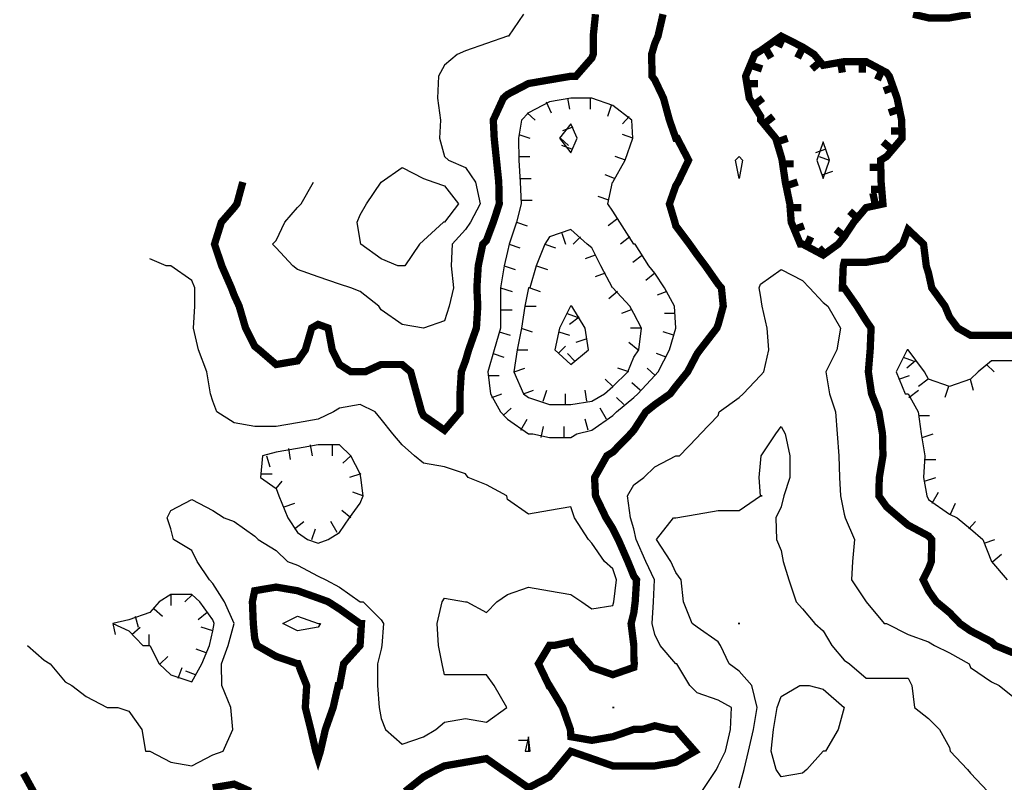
# Model space of a CAD drawing. Extents: x 628896 to 629898, y 4519176 to 4520140.
# Tile 5 of 24: x 628966 to 629100, y 4519552 to 4519656. Entities that reach past the tile are written whole.
import ezdxf

# ---------------------------------------------------------------- set-up
doc = ezdxf.new("R2010")
doc.units = 0

msp = doc.modelspace()

# ---------------------------------------------------------------- linework, layer by layer
at = {"layer": 'GSLAYER', "linetype": 'CONTINUOUS', "const_width": 1, "flags": 128}
for points in [[(629044.5, 4519657), (629044.1875, 4519654), (629044.1875, 4519651.5), (629044, 4519651), (629041.8125, 4519648.5), (629041.125, 4519648.5), (629038.1875, 4519648), (629035.3125, 4519647.5), (629032.4375, 4519646), (629031.875, 4519645.5), (629030.5, 4519642.5), (629030.625, 4519640), (629030.9375, 4519637), (629031.25, 4519634), (629031.3125, 4519631), (629030.5, 4519628.5), (629029.5625, 4519626), (629029.0625, 4519625.5), (629028.4375, 4519622.5), (629028.25, 4519619.5), (629028.375, 4519617), (629028.1875, 4519614), (629027.125, 4519611), (629026.6875, 4519609.5), (629026.125, 4519608), (629025.9375, 4519605), (629025.9375, 4519602.5), (629023.8125, 4519600), (629020.9375, 4519602), (629020.6875, 4519602.5), (629020, 4519605), (629019.1875, 4519608), (629018, 4519609), (629015.125, 4519609), (629012.9375, 4519608), (629012.25, 4519608), (629011, 4519608), (629009.4375, 4519609), (629008.4375, 4519611), (629007.875, 4519614), (629006.5, 4519614.5), (629005.625, 4519614), (629004.75, 4519611), (629003.6875, 4519609.5), (629000.75, 4519609), (628998.4375, 4519611), (628997.8125, 4519611.5), (628996.5625, 4519614), (628995.6875, 4519617), (628995, 4519618.5), (628994.625, 4519619.5), (628993.3125, 4519622.5), (628992.3125, 4519625.5), (628993.25, 4519628.5), (628995, 4519630.5), (628995.375, 4519631), (628996.1875, 4519634)], [(629018.4375, 4519550.5), (629020.9375, 4519552.5), (629022.8125, 4519553.5), (629023.8125, 4519554), (629026.6875, 4519554.5), (629029.5625, 4519555), (629031.6875, 4519553.5), (629032.4375, 4519553), (629035.3125, 4519551), (629038.1875, 4519552.5), (629039.0625, 4519553.5), (629041.125, 4519556), (629044, 4519555), (629046.875, 4519554), (629049.75, 4519554), (629052.625, 4519554), (629055.5, 4519554.5), (629058.125, 4519556), (629055.5, 4519559), (629054.75, 4519559), (629052.625, 4519559.5), (629050.9375, 4519559), (629049.75, 4519559), (629046.875, 4519558), (629044, 4519557.5), (629041.125, 4519558), (629041.0625, 4519559), (629040, 4519562), (629038.1875, 4519565), (629038.125, 4519565), (629036.6875, 4519568), (629038.1875, 4519570.5), (629038.8125, 4519570.5), (629041.125, 4519571), (629041.3125, 4519570.5), (629043.625, 4519568), (629044, 4519567.5), (629046.875, 4519566.5), (629049.75, 4519567.5), (629049.8125, 4519568), (629049.75, 4519569), (629049.75, 4519570.5), (629049.375, 4519573.5), (629049.75, 4519575), (629049.9375, 4519576.5), (629050.125, 4519579.5), (629049.75, 4519580), (629048.9375, 4519582), (629047.625, 4519585), (629046.875, 4519586.5), (629045.9375, 4519588), (629044.5, 4519591), (629044.375, 4519593.5), (629046.0625, 4519596.5), (629046.875, 4519597), (629049.3125, 4519599.5), (629049.75, 4519600), (629051.375, 4519602.5), (629052.625, 4519603.5), (629054.75, 4519605), (629055.5, 4519606), (629057.125, 4519608), (629058.4375, 4519610.5), (629058.8125, 4519611), (629061.125, 4519614), (629061.3125, 4519614.5), (629062, 4519617), (629061.75, 4519619.5), (629061.3125, 4519620), (629059.5625, 4519622.5), (629058.4375, 4519624), (629057.375, 4519625.5), (629055.5, 4519628), (629055.375, 4519628.5), (629054.625, 4519631), (629055.5, 4519633.5), (629055.8125, 4519634), (629057.25, 4519637), (629055.6875, 4519640), (629055.5, 4519640), (629054.625, 4519642.5), (629053.8125, 4519645.5), (629052.625, 4519648), (629052.25, 4519648.5), (629052.1875, 4519651.5), (629052.625, 4519653), (629053.0625, 4519654), (629053.75, 4519657)], [(629088, 4519657), (629090.125, 4519656.5), (629093, 4519656.5), (629095.875, 4519657)], [(629077.75, 4519625.5), (629078.5625, 4519626.5), (629079.875, 4519628.5), (629081.5625, 4519630.5), (629083.875, 4519631), (629083.625, 4519634), (629083.5625, 4519637), (629084.375, 4519637.5), (629086.5, 4519640), (629086.4375, 4519642.5), (629085.8125, 4519645.5), (629084.75, 4519648.5), (629084.375, 4519649), (629081.5625, 4519650.5), (629078.5625, 4519650.5), (629075.6875, 4519650), (629074.4375, 4519651.5), (629072.875, 4519652.5), (629069.9375, 4519654), (629067.125, 4519652), (629066.3125, 4519651.5), (629065.0625, 4519648.5), (629065.5625, 4519645.5), (629067.125, 4519643), (629067.125, 4519642.5), (629069.1875, 4519640), (629069.9375, 4519637.5), (629070.0625, 4519637), (629070.5, 4519634), (629071.125, 4519631), (629071.3125, 4519628.5), (629072.5625, 4519625.5), (629072.875, 4519625.5), (629075.6875, 4519624), (629077.75, 4519625.5)], [(629070.25, 4519654), (629069.5625, 4519652.5)], [(629067.6875, 4519652.5), (629068.5625, 4519651)], [(629072.9375, 4519652.5), (629072.1875, 4519651)], [(629065.8125, 4519650), (629067.3125, 4519649.5)], [(629075.3125, 4519650.5), (629074.125, 4519649.5)], [(629078.0625, 4519650.5), (629078.3125, 4519649)], [(629081.0625, 4519650.5), (629081.0625, 4519649)], [(629083.8125, 4519649.5), (629083.125, 4519648)], [(629065.25, 4519647.5), (629066.75, 4519647.5)], [(629085.375, 4519647), (629084, 4519646.5)], [(629066.125, 4519644.5), (629067.4375, 4519645.5)], [(629086.125, 4519644), (629084.6875, 4519643.5)], [(629067.625, 4519642), (629068.875, 4519643)], [(629086.5, 4519641), (629085, 4519641)], [(629069.375, 4519639.5), (629070.8125, 4519640)], [(629085.0625, 4519638.5), (629083.875, 4519639.5)], [(629070.125, 4519636.5), (629071.625, 4519636.5)], [(629083.5625, 4519636), (629082.0625, 4519636)], [(629070.625, 4519633.5), (629072.1875, 4519634)], [(629083.6875, 4519633), (629082.25, 4519633)], [(629082.8125, 4519631), (629082.5, 4519632.5)], [(629071.125, 4519630.5), (629072.6875, 4519630.5)], [(629080.4375, 4519629), (629079.3125, 4519630)], [(629071.6875, 4519627.5), (629073.0625, 4519628)], [(629078.6875, 4519626.5), (629077.4375, 4519627.5)], [(629101.6875, 4519613), (629098.75, 4519613), (629095.875, 4519613), (629094.125, 4519614), (629093, 4519615.5), (629092.375, 4519617), (629090.5625, 4519619.5), (629090.125, 4519621.5), (629089.8125, 4519622.5), (629089.4375, 4519625.5), (629087.3125, 4519627.5), (629086.5625, 4519625.5), (629084.375, 4519623.5), (629081.5625, 4519623), (629078.5625, 4519623), (629078.4375, 4519622.5), (629078.3125, 4519619.5), (629078.5625, 4519619.5), (629080.3125, 4519617), (629081.5625, 4519615), (629082.25, 4519614), (629082.125, 4519611), (629081.875, 4519608), (629082.3125, 4519605), (629083.3125, 4519602.5), (629083.8125, 4519599.5), (629083.875, 4519596.5), (629083.375, 4519593.5), (629083.3125, 4519591), (629084.375, 4519589.5), (629086.125, 4519588), (629087.3125, 4519587), (629090.125, 4519585.5), (629090.5625, 4519585), (629090.5, 4519582), (629090.125, 4519581), (629089.375, 4519579.5), (629090.125, 4519578), (629091.1875, 4519576.5), (629093, 4519575), (629094.4375, 4519573.5), (629095.875, 4519572.5), (629098.75, 4519571), (629099.25, 4519570.5), (629101.6875, 4519569.5)], [(629073.3125, 4519625), (629074, 4519626.5)], [(629076, 4519624), (629075.125, 4519625)], [(629006.1875, 4519556), (629005.5, 4519559), (629004.75, 4519562), (629004.9375, 4519565), (629003.75, 4519568), (629003.6875, 4519568), (629000.75, 4519569), (628998.125, 4519570.5), (628997.8125, 4519571.5), (628997.625, 4519573.5), (628997.5, 4519576.5), (628997.8125, 4519578), (629000.75, 4519578.5), (629003.6875, 4519578), (629006.5, 4519577), (629007.875, 4519576.5), (629009.4375, 4519575.5), (629012.25, 4519573.5), (629012.4375, 4519573.5), (629012.25, 4519570.5), (629010, 4519568), (629009.4375, 4519565), (629009.25, 4519565), (629008.5625, 4519562), (629007.5, 4519559), (629006.8125, 4519556), (629006.5, 4519555), (629006.1875, 4519556)], [(628966.125, 4519553), (628967.5, 4519550.5), (628967.9375, 4519547.5), (628966.125, 4519545)], [(628992.0625, 4519551), (628995, 4519551.5), (628997.25, 4519550.5)]]:
    msp.add_lwpolyline(points, dxfattribs=at)
at = {"layer": 'GSLAYER', "linetype": 'CONTINUOUS', "flags": 128}
for points in [[(629034.625, 4519657), (629032.5625, 4519654), (629032.4375, 4519654), (629029.5625, 4519653), (629026.6875, 4519652), (629025.5625, 4519651.5), (629023.8125, 4519650), (629023, 4519648.5), (629022.875, 4519645.5), (629023.25, 4519642.5), (629023.125, 4519640), (629023.8125, 4519637.5), (629024.375, 4519637), (629026.6875, 4519636), (629028.0625, 4519634), (629028.6875, 4519631), (629027.375, 4519628.5), (629026.6875, 4519627.5), (629024.875, 4519625.5), (629024.75, 4519622.5), (629025.0625, 4519619.5), (629024.4375, 4519617), (629023.8125, 4519615), (629020.9375, 4519614), (629018, 4519614.5), (629015.125, 4519616.5), (629014.8125, 4519617), (629012.25, 4519619), (629011, 4519619.5), (629009.4375, 4519620), (629006.5, 4519621), (629003.6875, 4519622), (629003.0625, 4519622.5), (629000.75, 4519625), (629000.25, 4519625.5), (629000.75, 4519626), (629001.9375, 4519628.5), (629003.6875, 4519630.5), (629004.1875, 4519631), (629005.875, 4519634)], [(629041.9375, 4519599.5), (629044, 4519600), (629046.875, 4519602), (629047.375, 4519602.5), (629049.75, 4519604.5), (629050.3125, 4519605), (629052.625, 4519607.5), (629053.0625, 4519608), (629054.625, 4519611), (629055.5, 4519614), (629055.3125, 4519617), (629053.9375, 4519619.5), (629052.625, 4519621.5), (629051.8125, 4519622.5), (629049.9375, 4519625.5), (629049.75, 4519625.5), (629047.8125, 4519628.5), (629046.875, 4519630), (629046.1875, 4519631), (629046.8125, 4519634), (629046.875, 4519634), (629048.5625, 4519637), (629049.625, 4519640), (629049.5, 4519642.5), (629046.875, 4519644.5), (629044, 4519645.5), (629041.125, 4519645.5), (629038.1875, 4519645), (629035.3125, 4519643.5), (629034.375, 4519642.5), (629033.9375, 4519640), (629034, 4519637), (629034.1875, 4519634), (629034.3125, 4519631), (629033.6875, 4519628.5), (629032.6875, 4519625.5), (629032.4375, 4519624.5), (629032, 4519622.5), (629031.5, 4519619.5), (629031.5, 4519617), (629031.5, 4519614), (629030.625, 4519611), (629029.75, 4519608), (629030.125, 4519605), (629031.5, 4519602.5), (629032.4375, 4519601.5), (629035.3125, 4519599.5), (629035.9375, 4519599.5), (629038.1875, 4519599), (629041.125, 4519599), (629041.9375, 4519599.5)], [(629040.6875, 4519645.5), (629040.9375, 4519644)], [(629043.75, 4519645.5), (629043.75, 4519644)], [(629037.75, 4519645), (629038.4375, 4519643.5)], [(629046.625, 4519644.5), (629046.125, 4519643)], [(629035.125, 4519643.5), (629036.25, 4519642.5)], [(629049.125, 4519643), (629048.1875, 4519642)], [(629042, 4519640), (629041.125, 4519642), (629039.5625, 4519640), (629041.125, 4519638), (629042, 4519640)], [(629041.375, 4519641.5), (629040, 4519641)], [(629034, 4519640.5), (629035.5, 4519640)], [(629039.6875, 4519640), (629040.8125, 4519639)], [(629049.625, 4519640), (629048.1875, 4519640.5)], [(629041.25, 4519638.5), (629039.875, 4519639)], [(629076.0625, 4519638.5), (629074.625, 4519638)], [(629076.5625, 4519637), (629075.6875, 4519639.5), (629074.8125, 4519637), (629075.6875, 4519634.5), (629076.5625, 4519637)], [(629034, 4519637.5), (629035.5, 4519637.5)], [(629048.625, 4519637), (629047.1875, 4519637.5)], [(629063.6875, 4519637), (629064.1875, 4519637.5), (629064.625, 4519637), (629064.1875, 4519634.5), (629063.6875, 4519637)], [(629075.125, 4519637.5), (629076.5, 4519637)], [(629017.4375, 4519622.5), (629015.125, 4519623.5), (629012.375, 4519625.5), (629012.25, 4519626), (629011.875, 4519628.5), (629012.25, 4519629.5), (629013.125, 4519631), (629015.125, 4519634), (629018, 4519636), (629020.9375, 4519634.5), (629022.375, 4519634), (629023.8125, 4519633.5), (629025.75, 4519631), (629023.8125, 4519628.5), (629023.6875, 4519628.5), (629020.9375, 4519626), (629020.375, 4519625.5), (629018.375, 4519622.5), (629018, 4519622.5), (629017.4375, 4519622.5)], [(629034.1875, 4519634.5), (629035.6875, 4519634.5)], [(629047.125, 4519634.5), (629045.8125, 4519635)], [(629075.5625, 4519635), (629077, 4519635.5)], [(629046.3125, 4519631.5), (629044.875, 4519632)], [(629034.3125, 4519631.5), (629035.8125, 4519631.5)], [(629047.5625, 4519629), (629046.25, 4519628)], [(629033.6875, 4519628.5), (629035.125, 4519628)], [(629045.75, 4519605), (629046.875, 4519606), (629048.9375, 4519608), (629049.75, 4519610), (629050.4375, 4519611), (629050.8125, 4519614), (629049.75, 4519616), (629049.1875, 4519617), (629046.875, 4519619.5), (629046.8125, 4519619.5), (629045.25, 4519622.5), (629044, 4519625), (629043.375, 4519625.5), (629041.125, 4519627.5), (629038.1875, 4519626.5), (629037.5625, 4519625.5), (629036.375, 4519622.5), (629035.5, 4519619.5), (629035.3125, 4519619.5), (629034.8125, 4519617), (629034.375, 4519614), (629033.75, 4519611), (629033.3125, 4519608), (629034.625, 4519605), (629035.3125, 4519604.5), (629038.1875, 4519603.5), (629041.125, 4519603.5), (629044, 4519604), (629045.75, 4519605)], [(629039.875, 4519627), (629040.375, 4519625.5)], [(629042.4375, 4519626.5), (629041.4375, 4519625.5)], [(629049.1875, 4519626.5), (629047.9375, 4519625.5)], [(629032.6875, 4519625.5), (629034.125, 4519625)], [(629037.5625, 4519625.5), (629039, 4519625)], [(628993.5, 4519556), (628994.8125, 4519559), (628994.5625, 4519562), (628993.3125, 4519565), (628993.25, 4519568), (628994.1875, 4519570.5), (628995, 4519573.5), (628993.6875, 4519576.5), (628992.0625, 4519579), (628991.625, 4519579.5), (628989.9375, 4519582), (628989.1875, 4519583.5), (628986.6875, 4519585), (628986.3125, 4519586.5), (628985.8125, 4519588), (628986.3125, 4519589), (628989.1875, 4519590.5), (628992.0625, 4519589), (628993.625, 4519588), (628995, 4519587.5), (628997.8125, 4519585.5), (628998.3125, 4519585), (629000.75, 4519583.5), (629002.3125, 4519582), (629003.6875, 4519581.5), (629006.5, 4519580), (629007.5625, 4519579.5), (629009.4375, 4519578.5), (629012.25, 4519576.5), (629012.6875, 4519576.5), (629015.125, 4519574), (629015.4375, 4519573.5), (629015.25, 4519570.5), (629015.125, 4519570), (629014.625, 4519568), (629014.625, 4519565), (629014.875, 4519562), (629015.125, 4519560.5), (629015.75, 4519559), (629018, 4519557), (629020.9375, 4519558), (629022.625, 4519559), (629023.8125, 4519560), (629026.6875, 4519560.5), (629029.5625, 4519560), (629032.375, 4519562), (629030.625, 4519565), (629029.5625, 4519566.5), (629026.6875, 4519566.5), (629023.8125, 4519566.5), (629023.5, 4519568), (629023, 4519570.5), (629022.8125, 4519573.5), (629023.5, 4519576.5), (629023.8125, 4519577), (629026.6875, 4519576.5), (629026.875, 4519576.5), (629029.5625, 4519575), (629031, 4519576.5), (629032.4375, 4519577.5), (629035.3125, 4519578.5), (629038.1875, 4519578), (629041.125, 4519577.5), (629042.625, 4519576.5), (629044, 4519575.5), (629046.875, 4519576), (629047, 4519576.5), (629047.375, 4519579.5), (629046.875, 4519581), (629045.75, 4519582), (629044, 4519584.5), (629043.5625, 4519585), (629041.625, 4519588), (629041.125, 4519589.5), (629038.1875, 4519589), (629035.3125, 4519588.5), (629032.4375, 4519590.5), (629032.375, 4519591), (629029.5625, 4519592.5), (629027.0625, 4519593.5), (629026.6875, 4519594), (629023.8125, 4519595), (629020.9375, 4519595.5), (629019.6875, 4519596.5), (629018, 4519598), (629016.75, 4519599.5), (629015.125, 4519601.5), (629014.3125, 4519602.5), (629012.25, 4519603.5), (629009.4375, 4519603), (629008.625, 4519602.5), (629006.5, 4519601.5), (629003.6875, 4519601), (629000.75, 4519600.5), (628997.8125, 4519600.5), (628995, 4519601), (628992.625, 4519602.5), (628992.0625, 4519604), (628991.75, 4519605), (628991.25, 4519608), (628990.125, 4519611), (628989.4375, 4519614), (628989.625, 4519617), (628989.625, 4519619.5), (628989.1875, 4519620.5), (628986.3125, 4519622.5), (628985.6875, 4519622.5), (628983.4375, 4519623.5)], [(629044.4375, 4519624), (629043.0625, 4519623.5)], [(629050.9375, 4519624), (629049.625, 4519623)], [(629032, 4519622.5), (629033.5, 4519622)], [(629036.4375, 4519622.5), (629037.9375, 4519622)], [(629045.8125, 4519621.5), (629044.4375, 4519621)], [(629059.0625, 4519550.5), (629061.0625, 4519553.5), (629061.3125, 4519554), (629062.3125, 4519556), (629063, 4519559), (629063.125, 4519562), (629061.3125, 4519563), (629058.4375, 4519564), (629057.4375, 4519565), (629055.625, 4519568), (629055.5, 4519568), (629053.375, 4519570.5), (629052.625, 4519572), (629052.25, 4519573.5), (629052.4375, 4519576.5), (629052.5625, 4519579.5), (629051.375, 4519582), (629050.0625, 4519585), (629049.75, 4519586.5), (629049.3125, 4519588), (629048.875, 4519591), (629049.75, 4519592.5), (629051.125, 4519593.5), (629052.625, 4519595), (629055.5, 4519596.5), (629056, 4519596.5), (629058.4375, 4519599), (629058.875, 4519599.5), (629061.3125, 4519602), (629061.4375, 4519602.5), (629064.1875, 4519604.5), (629064.75, 4519605), (629067.125, 4519607.5), (629067.5625, 4519608), (629068.25, 4519611), (629068, 4519614), (629067.3125, 4519617), (629067.125, 4519618.5), (629066.9375, 4519619.5), (629067.125, 4519620), (629069.9375, 4519622), (629072.875, 4519620.5), (629073.8125, 4519619.5), (629075.6875, 4519617.5), (629076.3125, 4519617), (629078.0625, 4519614), (629077.5625, 4519611), (629076.0625, 4519608), (629076.5625, 4519605), (629077.375, 4519602.5), (629077.625, 4519599.5), (629077.8125, 4519596.5), (629077.9375, 4519593.5), (629078.0625, 4519591), (629078.5625, 4519588.5), (629078.6875, 4519588), (629080, 4519585), (629079.6875, 4519582), (629079.5625, 4519579.5), (629081.5625, 4519576.5), (629084.0625, 4519573.5), (629084.375, 4519573.5), (629087.3125, 4519572), (629090.125, 4519571), (629090.9375, 4519570.5), (629093, 4519569.5), (629095.6875, 4519568), (629095.875, 4519567.5), (629098.75, 4519565.5), (629099.8125, 4519565), (629101.6875, 4519563.5)], [(629052.625, 4519621.5), (629051.375, 4519620.5)], [(629031.5, 4519619.5), (629033.0625, 4519619)], [(629035.5, 4519619.5), (629036.9375, 4519619)], [(629047.5, 4519619), (629046.3125, 4519618)], [(629054.25, 4519619), (629052.9375, 4519618.5)], [(629034.8125, 4519617), (629036.375, 4519617)], [(629043.5625, 4519611), (629043.0625, 4519614), (629041.25, 4519617), (629041.125, 4519617), (629041.0625, 4519617), (629039.5625, 4519614), (629038.9375, 4519611), (629041.125, 4519609), (629043.5625, 4519611)], [(629031.5, 4519616.5), (629033.0625, 4519616.5)], [(629040.625, 4519616), (629042, 4519615.5)], [(629042.25, 4519615.5), (629040.9375, 4519614.5)], [(629049.375, 4519616.5), (629048.0625, 4519616)], [(629055.375, 4519616), (629053.9375, 4519616)], [(629031.3125, 4519613.5), (629032.8125, 4519613)], [(629034.3125, 4519614), (629035.8125, 4519613.5)], [(629039.5, 4519613.5), (629040.9375, 4519613)], [(629050.8125, 4519614), (629049.3125, 4519614)], [(629055.1875, 4519613), (629053.75, 4519613.5)], [(629039.375, 4519610.5), (629040.375, 4519611.5)], [(629043.3125, 4519612.5), (629041.8125, 4519612)], [(629050.3125, 4519611), (629049.0625, 4519612)], [(629030.5, 4519610.5), (629031.9375, 4519610)], [(629033.75, 4519611), (629035.25, 4519611)], [(629041.625, 4519609.5), (629040.6875, 4519610.5)], [(629054.1875, 4519610), (629052.875, 4519610.5)], [(629101.6875, 4519609.5), (629098.75, 4519609.5), (629096.9375, 4519608), (629095.875, 4519607), (629093, 4519606), (629090.125, 4519607), (629089.5625, 4519608), (629087.3125, 4519611), (629087.1875, 4519611), (629085.6875, 4519608), (629086.9375, 4519605), (629087.3125, 4519605), (629088.6875, 4519602.5), (629089.125, 4519599.5), (629089.625, 4519596.5), (629089.4375, 4519593.5), (629089.875, 4519591), (629090.125, 4519590.5), (629093, 4519588.5), (629094.0625, 4519588), (629095.875, 4519586.5), (629097.5625, 4519585), (629098.75, 4519582), (629100.875, 4519579.5)], [(629086.625, 4519610), (629088, 4519609.5)], [(629088.3125, 4519609.5), (629087.125, 4519608.5)], [(629098.0625, 4519609), (629099.125, 4519608)], [(629029.8125, 4519607.5), (629031.3125, 4519607.5)], [(629033.375, 4519608), (629034.8125, 4519608.5)], [(629049.0625, 4519608), (629047.5625, 4519608.5)], [(629052.6875, 4519607.5), (629051.5625, 4519608.5)], [(629086.0625, 4519607), (629087.5, 4519607.5)], [(629046.875, 4519606), (629045.8125, 4519607)], [(629050.625, 4519605.5), (629049.5, 4519606.5)], [(629090.0625, 4519607), (629088.75, 4519606)], [(629092.875, 4519606), (629092.375, 4519604.5)], [(629095.8125, 4519607), (629096.25, 4519605.5)], [(629030.3125, 4519604.5), (629031.6875, 4519605)], [(629034.625, 4519605), (629036, 4519605.5)], [(629037.3125, 4519604), (629037.8125, 4519605.5)], [(629040.375, 4519603.5), (629040.375, 4519605)], [(629043.3125, 4519604), (629043.0625, 4519605.5)], [(629087.4375, 4519604.5), (629088.75, 4519605.5)], [(629048.375, 4519603.5), (629047.375, 4519604.5)], [(629031.875, 4519602), (629032.9375, 4519603)], [(629046, 4519601.5), (629045.125, 4519603)], [(629088.75, 4519602), (629090.25, 4519602)], [(629034.25, 4519600), (629035.125, 4519601.5)], [(629043.5, 4519600), (629043.0625, 4519601.5)], [(629037.0625, 4519599), (629037.375, 4519600.5)], [(629040.1875, 4519599), (629040.1875, 4519600.5)], [(629064.1875, 4519551), (629064.875, 4519553.5), (629065.4375, 4519556), (629066.125, 4519559), (629066.625, 4519562), (629065.9375, 4519565), (629064.1875, 4519567), (629062.8125, 4519568), (629061.625, 4519570.5), (629061.3125, 4519571), (629058.4375, 4519573), (629057.75, 4519573.5), (629056.5625, 4519576.5), (629056.25, 4519579.5), (629055.5, 4519580.5), (629054.8125, 4519582), (629052.875, 4519585), (629055.1875, 4519588), (629055.5, 4519588), (629058.4375, 4519588.5), (629061.3125, 4519589), (629064.1875, 4519589), (629067.125, 4519591), (629067.3125, 4519591), (629067.125, 4519591), (629066.9375, 4519593.5), (629067.125, 4519595.5), (629067.1875, 4519596.5), (629069.1875, 4519599.5), (629069.9375, 4519600.5), (629070.5, 4519599.5), (629071.125, 4519596.5), (629071.125, 4519593.5), (629070.3125, 4519591), (629069.9375, 4519589.5), (629069.1875, 4519588), (629069.3125, 4519585), (629069.9375, 4519583.5), (629070.1875, 4519582), (629071, 4519579.5), (629072, 4519576.5), (629072.875, 4519575.5), (629074.5625, 4519573.5), (629075.6875, 4519572.5), (629076.875, 4519570.5), (629078.5625, 4519568.5), (629079.3125, 4519568), (629081.5625, 4519566), (629084.375, 4519566), (629087.3125, 4519566), (629087.8125, 4519565), (629088.1875, 4519562), (629090.125, 4519560.5), (629091.625, 4519559), (629093, 4519556.5), (629093.0625, 4519556), (629095.4375, 4519553.5), (629095.875, 4519553), (629098.25, 4519550.5)], [(629089.25, 4519599), (629090.75, 4519599.5)], [(629007.875, 4519585), (629009.4375, 4519586), (629010.8125, 4519588), (629012.25, 4519590), (629012.6875, 4519591), (629012.375, 4519593.5), (629012.25, 4519594), (629011, 4519596.5), (629009.4375, 4519598), (629006.5, 4519598), (629003.6875, 4519597.5), (629000.75, 4519597), (628998.875, 4519596.5), (628998.625, 4519593.5), (629000.75, 4519592), (629001.125, 4519591), (629002.375, 4519588), (629003.6875, 4519586), (629005.0625, 4519585), (629006.5, 4519584.5), (629007.875, 4519585)], [(629005.4375, 4519598), (629005.6875, 4519596.5)], [(629008.4375, 4519598), (629008.4375, 4519596.5)], [(629002.4375, 4519597.5), (629002.6875, 4519596)], [(628999.4375, 4519596.5), (628999.875, 4519595)], [(629011, 4519596.5), (629009.875, 4519595.5)], [(629089.5625, 4519596), (629091.125, 4519596)], [(628998.6875, 4519594), (629000.1875, 4519594)], [(629012.375, 4519594), (629010.8125, 4519593.5)], [(629000.75, 4519592), (629001.5625, 4519593)], [(629089.5625, 4519593), (629091.125, 4519593.5)], [(629012.625, 4519591), (629011.25, 4519591.5)], [(629090.625, 4519590), (629091.5, 4519591.5)], [(629001.875, 4519589.5), (629003.3125, 4519590)], [(629093.125, 4519588.5), (629093.8125, 4519590)], [(629011, 4519588), (629009.75, 4519589)], [(629003.25, 4519586.5), (629004.5625, 4519587.5)], [(629009.125, 4519586), (629008.25, 4519587.5)], [(629095.625, 4519586.5), (629096.5625, 4519587.5)], [(629005.625, 4519585), (629006.125, 4519586.5)], [(629097.75, 4519584.5), (629099.1875, 4519585)], [(629098.9375, 4519582), (629100.125, 4519583)], [(628990.5625, 4519568), (628991.625, 4519570.5), (628992.0625, 4519572.5), (628992.25, 4519573.5), (628992.0625, 4519574), (628990.3125, 4519576.5), (628989.1875, 4519577.5), (628986.3125, 4519577.5), (628984.75, 4519576.5), (628983.4375, 4519575), (628980.5625, 4519574), (628978.375, 4519573.5), (628980.5625, 4519572.5), (628982.5, 4519570.5), (628983.4375, 4519570.5), (628984.75, 4519568), (628986.3125, 4519566.5), (628989.1875, 4519565.5), (628990.5625, 4519568)], [(628986.3125, 4519577.5), (628986.3125, 4519576)], [(628989.3125, 4519577.5), (628988.25, 4519576.5)], [(628984.0625, 4519575.5), (628985.1875, 4519574.5)], [(628991.3125, 4519575), (628990.0625, 4519574)], [(628981.4375, 4519574.5), (628981.875, 4519573)], [(629001.6875, 4519573.5), (629003.6875, 4519574.5), (629006.5, 4519573.5), (629006.8125, 4519573.5), (629006.5, 4519573), (629003.6875, 4519572.5), (629001.6875, 4519573.5)], [(628978.375, 4519573.5), (628978.6875, 4519572)], [(628981, 4519572), (628982.125, 4519573)], [(628992.0625, 4519572.5), (628990.5, 4519573)], [(629064.25, 4519573.5), (629064.1875, 4519573.5), (629064.0625, 4519573.5), (629064.1875, 4519573.5), (629064.25, 4519573.5)], [(628983.375, 4519570.5), (628983.375, 4519572)], [(628966.6875, 4519570.5), (628969, 4519568.5), (628969.8125, 4519568), (628971.875, 4519565.5), (628972.75, 4519565), (628974.75, 4519563.5), (628977.625, 4519562), (628979.0625, 4519562), (628980.5625, 4519561.5), (628982.375, 4519559), (628982.875, 4519556), (628983.4375, 4519556), (628986.3125, 4519554.5), (628989.1875, 4519554), (628992.0625, 4519555.5), (628993.5, 4519556)], [(628991.1875, 4519569.5), (628989.8125, 4519570)], [(628984.875, 4519568), (628985.9375, 4519569)], [(628987.3125, 4519566), (628987.875, 4519567.5)], [(628989.6875, 4519566.5), (628988.375, 4519567)], [(629069.25, 4519553.5), (629068.5625, 4519556), (629068.875, 4519559), (629069.375, 4519562), (629069.9375, 4519563.5), (629072.5, 4519565), (629072.875, 4519565), (629073.75, 4519565), (629075.6875, 4519564.5), (629078.5625, 4519562), (629078.625, 4519562), (629078.5625, 4519562), (629077.75, 4519559), (629076, 4519556), (629075.6875, 4519556), (629073.4375, 4519553.5), (629072.875, 4519553), (629069.9375, 4519552.5), (629069.25, 4519553.5)], [(629046.8125, 4519562), (629046.875, 4519562), (629047.0625, 4519562), (629046.875, 4519562), (629046.8125, 4519562)], [(629035.375, 4519557.5), (629033.9375, 4519557.5)], [(629035.5625, 4519556), (629035.3125, 4519558), (629034.875, 4519556), (629035.3125, 4519556), (629035.5625, 4519556)], [(629035.375, 4519556), (629035.375, 4519557.5)]]:
    msp.add_lwpolyline(points, dxfattribs=at)

doc.saveas('drawing.dxf')
